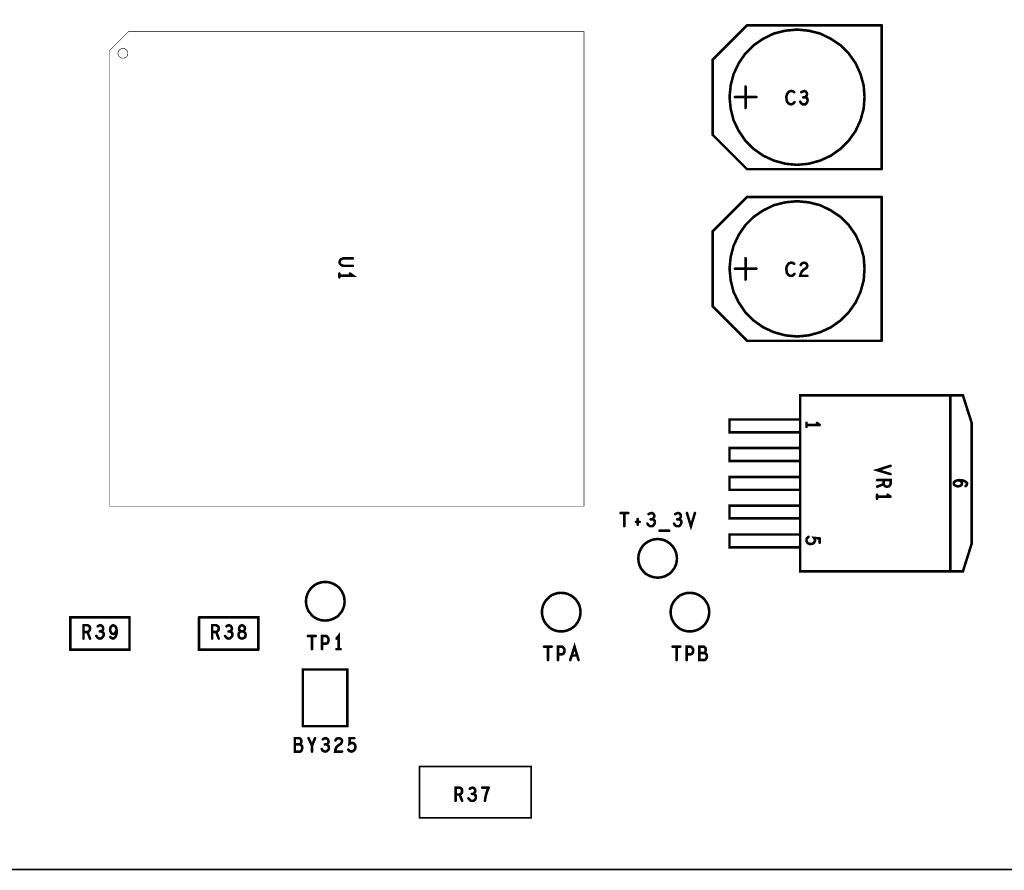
# Model space of a CAD drawing. Extents: x 17.4 to 50.4, y 21.5 to 42.5.
# Tile 18 of 20: x 39.9 to 43.4, y 30.9 to 33.8. Entities that reach past the tile are written whole.
import ezdxf

# ---------------------------------------------------------------- set-up
doc = ezdxf.new("R2010")
doc.units = 0
doc.layers.add('1', color=2, linetype='CONTINUOUS')

msp = doc.modelspace()

# ---------------------------------------------------------------- linework, layer by layer
at = {"layer": '1'}
for points, const_width in [([(21.146, 30.876), (46.556, 30.876), (46.556, 35.556)], 0.006), ([(42.361, 33.707), (42.481, 33.827)], 0.009), ([(42.42, 33.576), (42.424, 33.617), (42.434, 33.656), (42.452, 33.694), (42.475, 33.728), (42.504, 33.757), (42.538, 33.78), (42.575, 33.798), (42.615, 33.808), (42.656, 33.812), (42.697, 33.808), (42.737, 33.798), (42.774, 33.78), (42.808, 33.757), (42.837, 33.728), (42.861, 33.694), (42.878, 33.656), (42.889, 33.617), (42.892, 33.576), (42.889, 33.535), (42.878, 33.495), (42.861, 33.458), (42.837, 33.424), (42.808, 33.395), (42.774, 33.371), (42.737, 33.354), (42.697, 33.343), (42.656, 33.339), (42.615, 33.343), (42.575, 33.354), (42.538, 33.371), (42.504, 33.395), (42.475, 33.424), (42.452, 33.458), (42.434, 33.495), (42.424, 33.535), (42.42, 33.576)], 0.009), ([(42.481, 33.827), (42.952, 33.827)], 0.009), ([(42.952, 33.324), (42.952, 33.827)], 0.009), ([(41.911, 33.805), (41.911, 32.146), (40.252, 32.146), (40.252, 33.738), (40.319, 33.805), (41.911, 33.805)], 0.002), ([(40.282, 33.729), (40.282, 33.732), (40.283, 33.735), (40.284, 33.737), (40.286, 33.74), (40.288, 33.742), (40.29, 33.743), (40.293, 33.745), (40.296, 33.745), (40.299, 33.746), (40.302, 33.745), (40.305, 33.745), (40.307, 33.743), (40.31, 33.742), (40.312, 33.74), (40.314, 33.737), (40.315, 33.735), (40.316, 33.732), (40.316, 33.729), (40.316, 33.726), (40.315, 33.723), (40.314, 33.72), (40.312, 33.718), (40.31, 33.716), (40.307, 33.714), (40.305, 33.713), (40.302, 33.712), (40.299, 33.712), (40.296, 33.712), (40.293, 33.713), (40.29, 33.714), (40.288, 33.716), (40.286, 33.718), (40.284, 33.72), (40.283, 33.723), (40.282, 33.726), (40.282, 33.729)], 0.002), ([(42.361, 33.707), (42.361, 33.444)], 0.009), ([(42.476, 33.538), (42.476, 33.613)], 0.009), ([(42.619, 33.579), (42.621, 33.586), (42.624, 33.591), (42.628, 33.595), (42.634, 33.597), (42.638, 33.597), (42.642, 33.596), (42.646, 33.593)], 0.009), ([(42.671, 33.593), (42.677, 33.596), (42.682, 33.597), (42.687, 33.595)], 0.009), ([(42.439, 33.576), (42.514, 33.576)], 0.009), ([(42.647, 33.558), (42.644, 33.555), (42.641, 33.552), (42.637, 33.551), (42.633, 33.551), (42.629, 33.552), (42.625, 33.555), (42.621, 33.56), (42.62, 33.565), (42.619, 33.572), (42.619, 33.579)], 0.009), ([(42.687, 33.595), (42.69, 33.591), (42.691, 33.586), (42.69, 33.582), (42.687, 33.578), (42.683, 33.575), (42.688, 33.574), (42.692, 33.57), (42.693, 33.565), (42.692, 33.56), (42.689, 33.555), (42.685, 33.551), (42.68, 33.551), (42.675, 33.551), (42.67, 33.555), (42.667, 33.56)], 0.009), ([(42.683, 33.575), (42.678, 33.575)], 0.009), ([(42.481, 33.324), (42.361, 33.444)], 0.009), ([(42.952, 33.324), (42.481, 33.324)], 0.009), ([(42.481, 33.227), (42.361, 33.107), (42.361, 32.844)], 0.009), ([(42.481, 33.227), (42.952, 33.227)], 0.009), ([(42.952, 32.724), (42.952, 33.227)], 0.009), ([(42.42, 32.976), (42.424, 33.017), (42.434, 33.056), (42.452, 33.094), (42.475, 33.128), (42.504, 33.157), (42.538, 33.18), (42.575, 33.198), (42.615, 33.208), (42.656, 33.212), (42.697, 33.208), (42.737, 33.198), (42.774, 33.18), (42.808, 33.157), (42.837, 33.128), (42.861, 33.094), (42.878, 33.056), (42.889, 33.017), (42.892, 32.976), (42.889, 32.935), (42.878, 32.895), (42.861, 32.858), (42.837, 32.824), (42.808, 32.795), (42.774, 32.771), (42.737, 32.754), (42.697, 32.743), (42.656, 32.739), (42.615, 32.743), (42.575, 32.754), (42.538, 32.771), (42.504, 32.795), (42.475, 32.824), (42.452, 32.858), (42.434, 32.895), (42.424, 32.935), (42.42, 32.976)], 0.009), ([(41.103, 32.986), (41.069, 32.986), (41.062, 32.989), (41.058, 32.993), (41.056, 32.999), (41.058, 33.005), (41.062, 33.009), (41.069, 33.012)], 0.009), ([(41.069, 33.012), (41.103, 33.012)], 0.009), ([(42.476, 32.938), (42.476, 33.013)], 0.009), ([(42.628, 32.995), (42.624, 32.991), (42.621, 32.986), (42.619, 32.979), (42.619, 32.972), (42.62, 32.965), (42.621, 32.96), (42.625, 32.955), (42.629, 32.952), (42.633, 32.951), (42.637, 32.951)], 0.009), ([(42.628, 32.995), (42.634, 32.997), (42.638, 32.997), (42.642, 32.996), (42.646, 32.993)], 0.009), ([(42.669, 32.958), (42.672, 32.965), (42.677, 32.971), (42.689, 32.979), (42.691, 32.982), (42.692, 32.987), (42.69, 32.992), (42.686, 32.996), (42.681, 32.997), (42.676, 32.996), (42.672, 32.994), (42.669, 32.989)], 0.009), ([(41.056, 32.959), (41.056, 32.946)], 0.009), ([(41.056, 32.952), (41.103, 32.952), (41.093, 32.959)], 0.009), ([(42.514, 32.976), (42.439, 32.976)], 0.009), ([(42.637, 32.951), (42.641, 32.952), (42.644, 32.955), (42.647, 32.958)], 0.009), ([(42.669, 32.958), (42.667, 32.951), (42.692, 32.951)], 0.009), ([(42.361, 32.844), (42.481, 32.724)], 0.009), ([(42.481, 32.724), (42.952, 32.724)], 0.009), ([(43.192, 32.533), (42.667, 32.533), (42.667, 31.918), (43.192, 31.918)], 0.009), ([(43.236, 32.533), (43.267, 32.436), (43.267, 32.016), (43.236, 31.918), (43.192, 31.918), (43.192, 32.533), (43.236, 32.533)], 0.009), ([(42.667, 32.449), (42.667, 32.404), (42.42, 32.404), (42.42, 32.449), (42.667, 32.449)], 0.009), ([(42.689, 32.423), (42.689, 32.437)], 0.009), ([(42.735, 32.43), (42.689, 32.43)], 0.009), ([(42.735, 32.43), (42.726, 32.437)], 0.009), ([(42.667, 32.349), (42.667, 32.304), (42.42, 32.304), (42.42, 32.349), (42.667, 32.349)], 0.009), ([(42.983, 32.258), (42.936, 32.272), (42.983, 32.287)], 0.009), ([(42.667, 32.248), (42.667, 32.203), (42.42, 32.203), (42.42, 32.248), (42.667, 32.248)], 0.009), ([(42.936, 32.214), (42.959, 32.223), (42.961, 32.219), (42.965, 32.215), (42.971, 32.214), (42.977, 32.215), (42.98, 32.218), (42.983, 32.223), (42.983, 32.237), (42.936, 32.237)], 0.009), ([(42.959, 32.237), (42.959, 32.223)], 0.009), ([(43.225, 32.237), (43.217, 32.236), (43.21, 32.234), (43.205, 32.23), (43.204, 32.225), (43.205, 32.221), (43.209, 32.218), (43.214, 32.216), (43.219, 32.215), (43.224, 32.216), (43.229, 32.218), (43.232, 32.221)], 0.009), ([(43.232, 32.221), (43.233, 32.225), (43.232, 32.229), (43.229, 32.233), (43.223, 32.237)], 0.009), ([(43.225, 32.237), (43.235, 32.236), (43.24, 32.234), (43.246, 32.231), (43.25, 32.227), (43.25, 32.223), (43.249, 32.219), (43.245, 32.216)], 0.009), ([(42.936, 32.172), (42.936, 32.186)], 0.009), ([(42.983, 32.179), (42.973, 32.186)], 0.009), ([(42.983, 32.179), (42.936, 32.179)], 0.009), ([(42.039, 32.122), (42.066, 32.122)], 0.009), ([(42.052, 32.076), (42.052, 32.122)], 0.009), ([(42.155, 32.08), (42.158, 32.085), (42.159, 32.09), (42.158, 32.095), (42.154, 32.099), (42.149, 32.1), (42.153, 32.103), (42.156, 32.107), (42.157, 32.111), (42.156, 32.116), (42.153, 32.12), (42.148, 32.122), (42.143, 32.121), (42.137, 32.118)], 0.009), ([(42.23, 32.118), (42.236, 32.121), (42.241, 32.122), (42.246, 32.12), (42.249, 32.116)], 0.009), ([(42.299, 32.122), (42.285, 32.076), (42.271, 32.122)], 0.009), ([(42.667, 32.148), (42.667, 32.103), (42.42, 32.103), (42.42, 32.148), (42.667, 32.148)], 0.009), ([(42.106, 32.091), (42.093, 32.091)], 0.009), ([(42.099, 32.101), (42.099, 32.081)], 0.009), ([(42.155, 32.08), (42.151, 32.076), (42.146, 32.076), (42.141, 32.076), (42.136, 32.08), (42.133, 32.085)], 0.009), ([(42.144, 32.1), (42.149, 32.1)], 0.009), ([(42.242, 32.1), (42.247, 32.099), (42.251, 32.095), (42.252, 32.09), (42.251, 32.085), (42.248, 32.08), (42.244, 32.076), (42.239, 32.076), (42.234, 32.076), (42.229, 32.08), (42.226, 32.085)], 0.009), ([(42.249, 32.116), (42.25, 32.111), (42.249, 32.107), (42.246, 32.103), (42.242, 32.1), (42.237, 32.1)], 0.009), ([(42.209, 32.06), (42.175, 32.06)], 0.009), ([(42.101, 31.963), (42.102, 31.975), (42.105, 31.986), (42.11, 31.997), (42.117, 32.007), (42.125, 32.015), (42.135, 32.022), (42.146, 32.027), (42.157, 32.03), (42.169, 32.031), (42.18, 32.03), (42.192, 32.027), (42.202, 32.022), (42.212, 32.015), (42.22, 32.007), (42.227, 31.997), (42.232, 31.986), (42.235, 31.975), (42.236, 31.963), (42.235, 31.951), (42.232, 31.94), (42.227, 31.929), (42.22, 31.92), (42.212, 31.911), (42.202, 31.905), (42.192, 31.9), (42.18, 31.897), (42.169, 31.896), (42.157, 31.897), (42.146, 31.9), (42.135, 31.905), (42.125, 31.911), (42.117, 31.92), (42.11, 31.929), (42.105, 31.94), (42.102, 31.951), (42.101, 31.963)], 0.009), ([(42.667, 32.047), (42.667, 32.002), (42.42, 32.002), (42.42, 32.047), (42.667, 32.047)], 0.009), ([(42.692, 32.035), (42.689, 32.031), (42.689, 32.026), (42.69, 32.021), (42.693, 32.017), (42.699, 32.014), (42.705, 32.014), (42.711, 32.015), (42.715, 32.018), (42.718, 32.022), (42.719, 32.026), (42.718, 32.03), (42.715, 32.035), (42.735, 32.033), (42.735, 32.018)], 0.009), ([(42.692, 32.035), (42.696, 32.039)], 0.009), ([(40.939, 31.813), (40.94, 31.825), (40.943, 31.836), (40.948, 31.847), (40.955, 31.857), (40.963, 31.865), (40.972, 31.872), (40.983, 31.877), (40.994, 31.88), (41.006, 31.881), (41.018, 31.88), (41.029, 31.877), (41.04, 31.872), (41.05, 31.865), (41.058, 31.857), (41.065, 31.847), (41.07, 31.836), (41.073, 31.825), (41.074, 31.813), (41.073, 31.801), (41.07, 31.79), (41.065, 31.779), (41.058, 31.77), (41.05, 31.761), (41.04, 31.755), (41.029, 31.75), (41.018, 31.747), (41.006, 31.746), (40.994, 31.747), (40.983, 31.75), (40.972, 31.755), (40.963, 31.761), (40.955, 31.77), (40.948, 31.779), (40.943, 31.79), (40.94, 31.801), (40.939, 31.813)], 0.009), ([(41.764, 31.776), (41.765, 31.787), (41.768, 31.799), (41.773, 31.809), (41.78, 31.819), (41.788, 31.827), (41.797, 31.834), (41.808, 31.839), (41.819, 31.842), (41.831, 31.843), (41.843, 31.842), (41.854, 31.839), (41.865, 31.834), (41.875, 31.827), (41.883, 31.819), (41.89, 31.809), (41.895, 31.799), (41.898, 31.787), (41.899, 31.776), (41.898, 31.764), (41.895, 31.753), (41.89, 31.742), (41.883, 31.732), (41.875, 31.724), (41.865, 31.717), (41.854, 31.712), (41.843, 31.709), (41.831, 31.708), (41.819, 31.709), (41.808, 31.712), (41.797, 31.717), (41.788, 31.724), (41.78, 31.732), (41.773, 31.742), (41.768, 31.753), (41.765, 31.764), (41.764, 31.776)], 0.009), ([(42.214, 31.776), (42.215, 31.787), (42.218, 31.799), (42.223, 31.809), (42.23, 31.819), (42.238, 31.827), (42.247, 31.834), (42.258, 31.839), (42.269, 31.842), (42.281, 31.843), (42.293, 31.842), (42.304, 31.839), (42.315, 31.834), (42.325, 31.827), (42.333, 31.819), (42.34, 31.809), (42.345, 31.799), (42.348, 31.787), (42.349, 31.776), (42.348, 31.764), (42.345, 31.753), (42.34, 31.742), (42.333, 31.732), (42.325, 31.724), (42.315, 31.717), (42.304, 31.712), (42.293, 31.709), (42.281, 31.708), (42.269, 31.709), (42.258, 31.712), (42.247, 31.717), (42.238, 31.724), (42.23, 31.732), (42.223, 31.742), (42.218, 31.753), (42.215, 31.764), (42.214, 31.776)], 0.009), ([(40.115, 31.757), (40.322, 31.757), (40.322, 31.644), (40.115, 31.644), (40.115, 31.757)], 0.009), ([(40.772, 31.644), (40.772, 31.757), (40.565, 31.757)], 0.009), ([(40.565, 31.757), (40.565, 31.644), (40.772, 31.644)], 0.009), ([(40.161, 31.73), (40.161, 31.683)], 0.009), ([(40.161, 31.706), (40.175, 31.706), (40.179, 31.708), (40.183, 31.712), (40.184, 31.718), (40.183, 31.724), (40.18, 31.727), (40.175, 31.73), (40.161, 31.73)], 0.009), ([(40.175, 31.706), (40.184, 31.683)], 0.009), ([(40.206, 31.692), (40.21, 31.687), (40.214, 31.684), (40.219, 31.683), (40.224, 31.684), (40.228, 31.688), (40.231, 31.692), (40.232, 31.697), (40.231, 31.703), (40.227, 31.706), (40.223, 31.708), (40.226, 31.71), (40.229, 31.714), (40.23, 31.719), (40.229, 31.723), (40.226, 31.727), (40.221, 31.73), (40.216, 31.729), (40.211, 31.726)], 0.009), ([(40.218, 31.708), (40.223, 31.708)], 0.009), ([(40.254, 31.714), (40.255, 31.72), (40.257, 31.725), (40.261, 31.728), (40.265, 31.73), (40.269, 31.728), (40.273, 31.725), (40.276, 31.719), (40.277, 31.712), (40.277, 31.703), (40.276, 31.696), (40.273, 31.689), (40.269, 31.685), (40.264, 31.683), (40.259, 31.685), (40.255, 31.689)], 0.009), ([(40.261, 31.7), (40.258, 31.703), (40.255, 31.709), (40.254, 31.714)], 0.009), ([(40.261, 31.7), (40.265, 31.699), (40.27, 31.701), (40.273, 31.705), (40.277, 31.712)], 0.009), ([(40.611, 31.73), (40.611, 31.683)], 0.009), ([(40.611, 31.706), (40.625, 31.706), (40.629, 31.708), (40.633, 31.712), (40.634, 31.718), (40.633, 31.724), (40.63, 31.727), (40.625, 31.73), (40.611, 31.73)], 0.009), ([(40.625, 31.706), (40.634, 31.683)], 0.009), ([(40.656, 31.692), (40.66, 31.687), (40.664, 31.684), (40.669, 31.683), (40.674, 31.684), (40.678, 31.688), (40.681, 31.692), (40.682, 31.697), (40.681, 31.703), (40.677, 31.706), (40.673, 31.708), (40.676, 31.71), (40.679, 31.714), (40.68, 31.719), (40.679, 31.723), (40.676, 31.727), (40.671, 31.73), (40.666, 31.729), (40.661, 31.726)], 0.009), ([(40.668, 31.708), (40.673, 31.708)], 0.009), ([(40.704, 31.701), (40.707, 31.706), (40.712, 31.708), (40.718, 31.708), (40.723, 31.706), (40.727, 31.701), (40.728, 31.696), (40.727, 31.69), (40.724, 31.686), (40.719, 31.684), (40.715, 31.683), (40.711, 31.684), (40.707, 31.686), (40.704, 31.69), (40.703, 31.696), (40.704, 31.701)], 0.009), ([(40.709, 31.71), (40.712, 31.708), (40.718, 31.708), (40.722, 31.71), (40.724, 31.713), (40.726, 31.719), (40.724, 31.724), (40.72, 31.728), (40.715, 31.73), (40.711, 31.728), (40.707, 31.724), (40.705, 31.719), (40.706, 31.713), (40.709, 31.71)], 0.009), ([(40.946, 31.692), (40.973, 31.692)], 0.009), ([(40.96, 31.692), (40.96, 31.646)], 0.009), ([(40.995, 31.646), (40.995, 31.692), (41.009, 31.692), (41.013, 31.69), (41.017, 31.684), (41.018, 31.678), (41.017, 31.672), (41.014, 31.667), (41.009, 31.665), (40.995, 31.665)], 0.009), ([(41.046, 31.683), (41.053, 31.692), (41.053, 31.646)], 0.009), ([(41.06, 31.646), (41.046, 31.646)], 0.009), ([(41.771, 31.655), (41.798, 31.655)], 0.009), ([(41.785, 31.655), (41.785, 31.608)], 0.009), ([(41.842, 31.635), (41.843, 31.641), (41.842, 31.647), (41.838, 31.652), (41.834, 31.655), (41.82, 31.655), (41.82, 31.608)], 0.009), ([(41.82, 31.628), (41.834, 31.628), (41.839, 31.63), (41.842, 31.635)], 0.009), ([(41.892, 31.608), (41.878, 31.655), (41.863, 31.608)], 0.009), ([(42.221, 31.655), (42.248, 31.655)], 0.009), ([(42.235, 31.655), (42.235, 31.608)], 0.009), ([(42.27, 31.608), (42.27, 31.655), (42.284, 31.655), (42.288, 31.652), (42.292, 31.647), (42.293, 31.641), (42.292, 31.635), (42.289, 31.63), (42.284, 31.628), (42.27, 31.628)], 0.009), ([(42.314, 31.633), (42.332, 31.633), (42.336, 31.631), (42.34, 31.627), (42.341, 31.621), (42.34, 31.616), (42.337, 31.611), (42.333, 31.608), (42.314, 31.608), (42.314, 31.655), (42.33, 31.655), (42.334, 31.652), (42.336, 31.649), (42.337, 31.645), (42.336, 31.639), (42.335, 31.635), (42.332, 31.633)], 0.009), ([(41.869, 31.624), (41.887, 31.624)], 0.009), ([(41.084, 31.575), (40.928, 31.575), (40.928, 31.377)], 0.009), ([(41.084, 31.377), (41.084, 31.575)], 0.009), ([(41.084, 31.377), (40.928, 31.377)], 0.009), ([(40.916, 31.335), (40.92, 31.332), (40.922, 31.329), (40.923, 31.325), (40.922, 31.319), (40.92, 31.315), (40.918, 31.313), (40.922, 31.311), (40.925, 31.307), (40.926, 31.301), (40.925, 31.296), (40.923, 31.291), (40.919, 31.288), (40.9, 31.288), (40.9, 31.335), (40.916, 31.335)], 0.009), ([(40.948, 31.335), (40.96, 31.309), (40.971, 31.335)], 0.009), ([(40.998, 31.331), (41.003, 31.334), (41.009, 31.335), (41.014, 31.332), (41.017, 31.328), (41.018, 31.324), (41.017, 31.319), (41.014, 31.315), (41.01, 31.313), (41.014, 31.311), (41.018, 31.308), (41.019, 31.302), (41.019, 31.297), (41.016, 31.293), (41.011, 31.289), (41.007, 31.288)], 0.009), ([(41.042, 31.327), (41.045, 31.332), (41.049, 31.334), (41.054, 31.335), (41.06, 31.333), (41.064, 31.329), (41.065, 31.325), (41.064, 31.32), (41.062, 31.316), (41.05, 31.308), (41.045, 31.303), (41.042, 31.295), (41.041, 31.288), (41.065, 31.288)], 0.009), ([(41.087, 31.295), (41.09, 31.291), (41.094, 31.289), (41.099, 31.288), (41.104, 31.29), (41.108, 31.293), (41.111, 31.298), (41.112, 31.304), (41.111, 31.311), (41.108, 31.315), (41.104, 31.318), (41.1, 31.318), (41.096, 31.318), (41.091, 31.315), (41.092, 31.335), (41.108, 31.335)], 0.009), ([(40.918, 31.313), (40.9, 31.313)], 0.009), ([(40.96, 31.309), (40.96, 31.288)], 0.009), ([(40.994, 31.297), (40.997, 31.292), (41.002, 31.289), (41.007, 31.288)], 0.009), ([(41.005, 31.313), (41.01, 31.313)], 0.009), ([(41.726, 31.236), (41.336, 31.236), (41.336, 31.056), (41.726, 31.056), (41.726, 31.236)], 0.006), ([(41.485, 31.116), (41.476, 31.138), (41.48, 31.14), (41.484, 31.144), (41.485, 31.151), (41.484, 31.157), (41.481, 31.16), (41.476, 31.162), (41.462, 31.162), (41.462, 31.116)], 0.009), ([(41.533, 31.125), (41.533, 31.13), (41.532, 31.135), (41.528, 31.139), (41.524, 31.14), (41.527, 31.143), (41.53, 31.147), (41.531, 31.151), (41.53, 31.156), (41.527, 31.16), (41.522, 31.162), (41.517, 31.161), (41.512, 31.158)], 0.009), ([(41.578, 31.162), (41.555, 31.162)], 0.009), ([(41.573, 31.151), (41.578, 31.162)], 0.009), ([(41.462, 31.138), (41.476, 31.138)], 0.009), ([(41.533, 31.125), (41.53, 31.12), (41.525, 31.116), (41.521, 31.116), (41.515, 31.116), (41.511, 31.12), (41.507, 31.125)], 0.009), ([(41.519, 31.14), (41.524, 31.14)], 0.009), ([(41.573, 31.151), (41.57, 31.142), (41.568, 31.134), (41.566, 31.126), (41.565, 31.116)], 0.009)]:
    msp.add_lwpolyline(points, dxfattribs=dict(at, const_width=const_width))
for points, const_width in [([(42.48325, 33.827, 1), (42.47875, 33.827, 1)], 0.0045), ([(42.48325, 33.827, 1), (42.47875, 33.827, 1)], 0.0045), ([(42.95425, 33.827, 1), (42.94975, 33.827, 1)], 0.0045), ([(42.95425, 33.827, 1), (42.94975, 33.827, 1)], 0.0045), ([(41.9115, 33.805, 1), (41.9105, 33.805, 1)], 0.001), ([(41.9115, 33.805, 1), (41.9105, 33.805, 1)], 0.001), ([(40.2825, 33.729, 1), (40.2815, 33.729, 1)], 0.001), ([(40.2825, 33.729, 1), (40.2815, 33.729, 1)], 0.001), ([(42.36325, 33.707, 1), (42.35875, 33.707, 1)], 0.0045), ([(42.36325, 33.707, 1), (42.35875, 33.707, 1)], 0.0045), ([(42.47825, 33.613, 1), (42.47375, 33.613, 1)], 0.0045), ([(42.42225, 33.576, 1), (42.41775, 33.576, 1)], 0.0045), ([(42.42225, 33.576, 1), (42.41775, 33.576, 1)], 0.0045), ([(42.44125, 33.576, 1), (42.43675, 33.576, 1)], 0.0045), ([(42.51625, 33.576, 1), (42.51175, 33.576, 1)], 0.0045), ([(42.62125, 33.579, 1), (42.61675, 33.579, 1)], 0.0045), ([(42.62125, 33.579, 1), (42.61675, 33.579, 1)], 0.0045), ([(42.64825, 33.593, 1), (42.64375, 33.593, 1)], 0.0045), ([(42.67325, 33.593, 1), (42.66875, 33.593, 1)], 0.0045), ([(42.68025, 33.575, 1), (42.67575, 33.575, 1)], 0.0045), ([(42.68525, 33.575, 1), (42.68075, 33.575, 1)], 0.0045), ([(42.68925, 33.595, 1), (42.68475, 33.595, 1)], 0.0045), ([(42.68925, 33.595, 1), (42.68475, 33.595, 1)], 0.0045), ([(42.47825, 33.538, 1), (42.47375, 33.538, 1)], 0.0045), ([(42.64925, 33.558, 1), (42.64475, 33.558, 1)], 0.0045), ([(42.66925, 33.56, 1), (42.66475, 33.56, 1)], 0.0045), ([(42.36325, 33.444, 1), (42.35875, 33.444, 1)], 0.0045), ([(42.36325, 33.444, 1), (42.35875, 33.444, 1)], 0.0045), ([(42.48325, 33.324, 1), (42.47875, 33.324, 1)], 0.0045), ([(42.48325, 33.324, 1), (42.47875, 33.324, 1)], 0.0045), ([(42.95425, 33.324, 1), (42.94975, 33.324, 1)], 0.0045), ([(42.95425, 33.324, 1), (42.94975, 33.324, 1)], 0.0045), ([(42.48325, 33.227, 1), (42.47875, 33.227, 1)], 0.0045), ([(42.48325, 33.227, 1), (42.47875, 33.227, 1)], 0.0045), ([(42.95425, 33.227, 1), (42.94975, 33.227, 1)], 0.0045), ([(42.95425, 33.227, 1), (42.94975, 33.227, 1)], 0.0045), ([(41.07125, 33.012, 1), (41.06675, 33.012, 1)], 0.0045), ([(41.07125, 33.012, 1), (41.06675, 33.012, 1)], 0.0045), ([(41.10525, 33.012, 1), (41.10075, 33.012, 1)], 0.0045), ([(42.47825, 33.013, 1), (42.47375, 33.013, 1)], 0.0045), ([(41.10525, 32.986, 1), (41.10075, 32.986, 1)], 0.0045), ([(42.63025, 32.995, 1), (42.62575, 32.995, 1)], 0.0045), ([(42.63025, 32.995, 1), (42.62575, 32.995, 1)], 0.0045), ([(42.64825, 32.993, 1), (42.64375, 32.993, 1)], 0.0045), ([(42.67125, 32.989, 1), (42.66675, 32.989, 1)], 0.0045), ([(41.05825, 32.959, 1), (41.05375, 32.959, 1)], 0.0045), ([(41.05825, 32.952, 1), (41.05375, 32.952, 1)], 0.0045), ([(41.05825, 32.946, 1), (41.05375, 32.946, 1)], 0.0045), ([(41.09525, 32.959, 1), (41.09075, 32.959, 1)], 0.0045), ([(42.42225, 32.976, 1), (42.41775, 32.976, 1)], 0.0045), ([(42.42225, 32.976, 1), (42.41775, 32.976, 1)], 0.0045), ([(42.44125, 32.976, 1), (42.43675, 32.976, 1)], 0.0045), ([(42.51625, 32.976, 1), (42.51175, 32.976, 1)], 0.0045), ([(42.63925, 32.951, 1), (42.63475, 32.951, 1)], 0.0045), ([(42.63925, 32.951, 1), (42.63475, 32.951, 1)], 0.0045), ([(42.64925, 32.958, 1), (42.64475, 32.958, 1)], 0.0045), ([(42.67125, 32.958, 1), (42.66675, 32.958, 1)], 0.0045), ([(42.67125, 32.958, 1), (42.66675, 32.958, 1)], 0.0045), ([(42.69425, 32.951, 1), (42.68975, 32.951, 1)], 0.0045), ([(42.47825, 32.938, 1), (42.47375, 32.938, 1)], 0.0045), ([(42.36325, 32.844, 1), (42.35875, 32.844, 1)], 0.0045), ([(42.36325, 32.844, 1), (42.35875, 32.844, 1)], 0.0045), ([(42.48325, 32.724, 1), (42.47875, 32.724, 1)], 0.0045), ([(42.48325, 32.724, 1), (42.47875, 32.724, 1)], 0.0045), ([(42.95425, 32.724, 1), (42.94975, 32.724, 1)], 0.0045), ([(42.95425, 32.724, 1), (42.94975, 32.724, 1)], 0.0045), ([(43.19425, 32.533, 1), (43.18975, 32.533, 1)], 0.0045), ([(43.23825, 32.533, 1), (43.23375, 32.533, 1)], 0.0045), ([(43.23825, 32.533, 1), (43.23375, 32.533, 1)], 0.0045), ([(42.66925, 32.449, 1), (42.66475, 32.449, 1)], 0.0045), ([(42.66925, 32.449, 1), (42.66475, 32.449, 1)], 0.0045), ([(42.69125, 32.437, 1), (42.68675, 32.437, 1)], 0.0045), ([(42.69125, 32.43, 1), (42.68675, 32.43, 1)], 0.0045), ([(42.72825, 32.437, 1), (42.72375, 32.437, 1)], 0.0045), ([(42.73725, 32.43, 1), (42.73275, 32.43, 1)], 0.0045), ([(42.73725, 32.43, 1), (42.73275, 32.43, 1)], 0.0045), ([(42.69125, 32.423, 1), (42.68675, 32.423, 1)], 0.0045), ([(42.66925, 32.349, 1), (42.66475, 32.349, 1)], 0.0045), ([(42.66925, 32.349, 1), (42.66475, 32.349, 1)], 0.0045), ([(42.98525, 32.287, 1), (42.98075, 32.287, 1)], 0.0045), ([(42.98525, 32.258, 1), (42.98075, 32.258, 1)], 0.0045), ([(42.66925, 32.248, 1), (42.66475, 32.248, 1)], 0.0045), ([(42.66925, 32.248, 1), (42.66475, 32.248, 1)], 0.0045), ([(42.93825, 32.237, 1), (42.93375, 32.237, 1)], 0.0045), ([(42.96125, 32.237, 1), (42.95675, 32.237, 1)], 0.0045), ([(42.96125, 32.223, 1), (42.95675, 32.223, 1)], 0.0045), ([(43.22525, 32.237, 1), (43.22075, 32.237, 1)], 0.0045), ([(43.22725, 32.237, 1), (43.22275, 32.237, 1)], 0.0045), ([(43.22725, 32.237, 1), (43.22275, 32.237, 1)], 0.0045), ([(43.23425, 32.221, 1), (43.22975, 32.221, 1)], 0.0045), ([(43.23425, 32.221, 1), (43.22975, 32.221, 1)], 0.0045), ([(42.93825, 32.214, 1), (42.93375, 32.214, 1)], 0.0045), ([(42.93825, 32.186, 1), (42.93375, 32.186, 1)], 0.0045), ([(42.97525, 32.186, 1), (42.97075, 32.186, 1)], 0.0045), ([(43.24725, 32.216, 1), (43.24275, 32.216, 1)], 0.0045), ([(42.93825, 32.179, 1), (42.93375, 32.179, 1)], 0.0045), ([(42.93825, 32.172, 1), (42.93375, 32.172, 1)], 0.0045), ([(42.98525, 32.179, 1), (42.98075, 32.179, 1)], 0.0045), ([(42.98525, 32.179, 1), (42.98075, 32.179, 1)], 0.0045), ([(42.04125, 32.122, 1), (42.03675, 32.122, 1)], 0.0045), ([(42.05425, 32.122, 1), (42.04975, 32.122, 1)], 0.0045), ([(42.06825, 32.122, 1), (42.06375, 32.122, 1)], 0.0045), ([(42.13925, 32.118, 1), (42.13475, 32.118, 1)], 0.0045), ([(42.23225, 32.118, 1), (42.22775, 32.118, 1)], 0.0045), ([(42.27325, 32.122, 1), (42.26875, 32.122, 1)], 0.0045), ([(42.30125, 32.122, 1), (42.29675, 32.122, 1)], 0.0045), ([(42.66925, 32.148, 1), (42.66475, 32.148, 1)], 0.0045), ([(42.66925, 32.148, 1), (42.66475, 32.148, 1)], 0.0045), ([(42.09525, 32.091, 1), (42.09075, 32.091, 1)], 0.0045), ([(42.10125, 32.101, 1), (42.09675, 32.101, 1)], 0.0045), ([(42.10825, 32.091, 1), (42.10375, 32.091, 1)], 0.0045), ([(42.13525, 32.085, 1), (42.13075, 32.085, 1)], 0.0045), ([(42.14625, 32.1, 1), (42.14175, 32.1, 1)], 0.0045), ([(42.15125, 32.1, 1), (42.14675, 32.1, 1)], 0.0045), ([(42.22825, 32.085, 1), (42.22375, 32.085, 1)], 0.0045), ([(42.23925, 32.1, 1), (42.23475, 32.1, 1)], 0.0045), ([(42.24425, 32.1, 1), (42.23975, 32.1, 1)], 0.0045), ([(42.25125, 32.116, 1), (42.24675, 32.116, 1)], 0.0045), ([(42.25125, 32.116, 1), (42.24675, 32.116, 1)], 0.0045), ([(42.05425, 32.076, 1), (42.04975, 32.076, 1)], 0.0045), ([(42.10125, 32.081, 1), (42.09675, 32.081, 1)], 0.0045), ([(42.15725, 32.08, 1), (42.15275, 32.08, 1)], 0.0045), ([(42.15725, 32.08, 1), (42.15275, 32.08, 1)], 0.0045), ([(42.17725, 32.06, 1), (42.17275, 32.06, 1)], 0.0045), ([(42.21125, 32.06, 1), (42.20675, 32.06, 1)], 0.0045), ([(42.66925, 32.047, 1), (42.66475, 32.047, 1)], 0.0045), ([(42.66925, 32.047, 1), (42.66475, 32.047, 1)], 0.0045), ([(42.69425, 32.035, 1), (42.68975, 32.035, 1)], 0.0045), ([(42.69425, 32.035, 1), (42.68975, 32.035, 1)], 0.0045), ([(42.69825, 32.039, 1), (42.69375, 32.039, 1)], 0.0045), ([(42.73725, 32.018, 1), (42.73275, 32.018, 1)], 0.0045), ([(42.10325, 31.963, 1), (42.09875, 31.963, 1)], 0.0045), ([(42.10325, 31.963, 1), (42.09875, 31.963, 1)], 0.0045), ([(43.19425, 31.918, 1), (43.18975, 31.918, 1)], 0.0045), ([(40.94125, 31.813, 1), (40.93675, 31.813, 1)], 0.0045), ([(40.94125, 31.813, 1), (40.93675, 31.813, 1)], 0.0045), ([(41.76625, 31.776, 1), (41.76175, 31.776, 1)], 0.0045), ([(41.76625, 31.776, 1), (41.76175, 31.776, 1)], 0.0045), ([(42.21625, 31.776, 1), (42.21175, 31.776, 1)], 0.0045), ([(42.21625, 31.776, 1), (42.21175, 31.776, 1)], 0.0045), ([(40.11725, 31.757, 1), (40.11275, 31.757, 1)], 0.0045), ([(40.11725, 31.757, 1), (40.11275, 31.757, 1)], 0.0045), ([(40.56725, 31.757, 1), (40.56275, 31.757, 1)], 0.0045), ([(40.56725, 31.757, 1), (40.56275, 31.757, 1)], 0.0045), ([(40.16325, 31.73, 1), (40.15875, 31.73, 1)], 0.0045), ([(40.16325, 31.73, 1), (40.15875, 31.73, 1)], 0.0045), ([(40.16325, 31.706, 1), (40.15875, 31.706, 1)], 0.0045), ([(40.17725, 31.706, 1), (40.17275, 31.706, 1)], 0.0045), ([(40.21325, 31.726, 1), (40.20875, 31.726, 1)], 0.0045), ([(40.22025, 31.708, 1), (40.21575, 31.708, 1)], 0.0045), ([(40.22525, 31.708, 1), (40.22075, 31.708, 1)], 0.0045), ([(40.25625, 31.714, 1), (40.25175, 31.714, 1)], 0.0045), ([(40.25625, 31.714, 1), (40.25175, 31.714, 1)], 0.0045), ([(40.27925, 31.712, 1), (40.27475, 31.712, 1)], 0.0045), ([(40.61325, 31.73, 1), (40.60875, 31.73, 1)], 0.0045), ([(40.61325, 31.73, 1), (40.60875, 31.73, 1)], 0.0045), ([(40.61325, 31.706, 1), (40.60875, 31.706, 1)], 0.0045), ([(40.62725, 31.706, 1), (40.62275, 31.706, 1)], 0.0045), ([(40.66325, 31.726, 1), (40.65875, 31.726, 1)], 0.0045), ([(40.67025, 31.708, 1), (40.66575, 31.708, 1)], 0.0045), ([(40.67525, 31.708, 1), (40.67075, 31.708, 1)], 0.0045), ([(40.71125, 31.71, 1), (40.70675, 31.71, 1)], 0.0045), ([(40.71125, 31.71, 1), (40.70675, 31.71, 1)], 0.0045), ([(40.16325, 31.683, 1), (40.15875, 31.683, 1)], 0.0045), ([(40.18625, 31.683, 1), (40.18175, 31.683, 1)], 0.0045), ([(40.20825, 31.692, 1), (40.20375, 31.692, 1)], 0.0045), ([(40.25725, 31.689, 1), (40.25275, 31.689, 1)], 0.0045), ([(40.26325, 31.7, 1), (40.25875, 31.7, 1)], 0.0045), ([(40.26325, 31.7, 1), (40.25875, 31.7, 1)], 0.0045), ([(40.61325, 31.683, 1), (40.60875, 31.683, 1)], 0.0045), ([(40.63625, 31.683, 1), (40.63175, 31.683, 1)], 0.0045), ([(40.65825, 31.692, 1), (40.65375, 31.692, 1)], 0.0045), ([(40.70625, 31.701, 1), (40.70175, 31.701, 1)], 0.0045), ([(40.70625, 31.701, 1), (40.70175, 31.701, 1)], 0.0045), ([(40.94825, 31.692, 1), (40.94375, 31.692, 1)], 0.0045), ([(40.96225, 31.692, 1), (40.95775, 31.692, 1)], 0.0045), ([(40.97525, 31.692, 1), (40.97075, 31.692, 1)], 0.0045), ([(41.04825, 31.683, 1), (41.04375, 31.683, 1)], 0.0045), ([(40.77425, 31.644, 1), (40.76975, 31.644, 1)], 0.0045), ([(40.77425, 31.644, 1), (40.76975, 31.644, 1)], 0.0045), ([(40.96225, 31.646, 1), (40.95775, 31.646, 1)], 0.0045), ([(40.99725, 31.665, 1), (40.99275, 31.665, 1)], 0.0045), ([(40.99725, 31.646, 1), (40.99275, 31.646, 1)], 0.0045), ([(41.04825, 31.646, 1), (41.04375, 31.646, 1)], 0.0045), ([(41.05525, 31.646, 1), (41.05075, 31.646, 1)], 0.0045), ([(41.06225, 31.646, 1), (41.05775, 31.646, 1)], 0.0045), ([(41.77325, 31.655, 1), (41.76875, 31.655, 1)], 0.0045), ([(41.78725, 31.655, 1), (41.78275, 31.655, 1)], 0.0045), ([(41.80025, 31.655, 1), (41.79575, 31.655, 1)], 0.0045), ([(41.84425, 31.635, 1), (41.83975, 31.635, 1)], 0.0045), ([(41.84425, 31.635, 1), (41.83975, 31.635, 1)], 0.0045), ([(42.22325, 31.655, 1), (42.21875, 31.655, 1)], 0.0045), ([(42.23725, 31.655, 1), (42.23275, 31.655, 1)], 0.0045), ([(42.25025, 31.655, 1), (42.24575, 31.655, 1)], 0.0045), ([(41.78725, 31.608, 1), (41.78275, 31.608, 1)], 0.0045), ([(41.82225, 31.628, 1), (41.81775, 31.628, 1)], 0.0045), ([(41.82225, 31.608, 1), (41.81775, 31.608, 1)], 0.0045), ([(41.86525, 31.608, 1), (41.86075, 31.608, 1)], 0.0045), ([(41.87125, 31.624, 1), (41.86675, 31.624, 1)], 0.0045), ([(41.88925, 31.624, 1), (41.88475, 31.624, 1)], 0.0045), ([(41.89425, 31.608, 1), (41.88975, 31.608, 1)], 0.0045), ([(42.23725, 31.608, 1), (42.23275, 31.608, 1)], 0.0045), ([(42.27225, 31.628, 1), (42.26775, 31.628, 1)], 0.0045), ([(42.27225, 31.608, 1), (42.26775, 31.608, 1)], 0.0045), ([(42.31625, 31.633, 1), (42.31175, 31.633, 1)], 0.0045), ([(42.33425, 31.633, 1), (42.32975, 31.633, 1)], 0.0045), ([(41.08625, 31.575, 1), (41.08175, 31.575, 1)], 0.0045), ([(41.08625, 31.575, 1), (41.08175, 31.575, 1)], 0.0045), ([(40.93025, 31.377, 1), (40.92575, 31.377, 1)], 0.0045), ([(40.93025, 31.377, 1), (40.92575, 31.377, 1)], 0.0045), ([(41.08625, 31.377, 1), (41.08175, 31.377, 1)], 0.0045), ([(41.08625, 31.377, 1), (41.08175, 31.377, 1)], 0.0045), ([(40.91825, 31.335, 1), (40.91375, 31.335, 1)], 0.0045), ([(40.91825, 31.335, 1), (40.91375, 31.335, 1)], 0.0045), ([(40.95025, 31.335, 1), (40.94575, 31.335, 1)], 0.0045), ([(40.97325, 31.335, 1), (40.96875, 31.335, 1)], 0.0045), ([(41.00025, 31.331, 1), (40.99575, 31.331, 1)], 0.0045), ([(41.04425, 31.327, 1), (41.03975, 31.327, 1)], 0.0045), ([(41.11025, 31.335, 1), (41.10575, 31.335, 1)], 0.0045), ([(40.90225, 31.313, 1), (40.89775, 31.313, 1)], 0.0045), ([(40.92025, 31.313, 1), (40.91575, 31.313, 1)], 0.0045), ([(40.96225, 31.309, 1), (40.95775, 31.309, 1)], 0.0045), ([(40.99625, 31.297, 1), (40.99175, 31.297, 1)], 0.0045), ([(41.00725, 31.313, 1), (41.00275, 31.313, 1)], 0.0045), ([(41.01225, 31.313, 1), (41.00775, 31.313, 1)], 0.0045), ([(41.08925, 31.295, 1), (41.08475, 31.295, 1)], 0.0045), ([(40.96225, 31.288, 1), (40.95775, 31.288, 1)], 0.0045), ([(41.00925, 31.288, 1), (41.00475, 31.288, 1)], 0.0045), ([(41.00925, 31.288, 1), (41.00475, 31.288, 1)], 0.0045), ([(41.06725, 31.288, 1), (41.06275, 31.288, 1)], 0.0045), ([(41.7275, 31.236, 1), (41.7245, 31.236, 1)], 0.003), ([(41.7275, 31.236, 1), (41.7245, 31.236, 1)], 0.003), ([(41.51425, 31.158, 1), (41.50975, 31.158, 1)], 0.0045), ([(41.55725, 31.162, 1), (41.55275, 31.162, 1)], 0.0045), ([(41.58025, 31.162, 1), (41.57575, 31.162, 1)], 0.0045), ([(41.58025, 31.162, 1), (41.57575, 31.162, 1)], 0.0045), ([(41.46425, 31.138, 1), (41.45975, 31.138, 1)], 0.0045), ([(41.47825, 31.138, 1), (41.47375, 31.138, 1)], 0.0045), ([(41.50925, 31.125, 1), (41.50475, 31.125, 1)], 0.0045), ([(41.52125, 31.14, 1), (41.51675, 31.14, 1)], 0.0045), ([(41.52625, 31.14, 1), (41.52175, 31.14, 1)], 0.0045), ([(41.53525, 31.125, 1), (41.53075, 31.125, 1)], 0.0045), ([(41.53525, 31.125, 1), (41.53075, 31.125, 1)], 0.0045), ([(41.57525, 31.151, 1), (41.57075, 31.151, 1)], 0.0045), ([(41.57525, 31.151, 1), (41.57075, 31.151, 1)], 0.0045), ([(41.46425, 31.116, 1), (41.45975, 31.116, 1)], 0.0045), ([(41.48725, 31.116, 1), (41.48275, 31.116, 1)], 0.0045), ([(41.56725, 31.116, 1), (41.56275, 31.116, 1)], 0.0045)]:
    msp.add_lwpolyline(points, format="xyb", close=True, dxfattribs=dict(at, const_width=const_width))

doc.saveas('drawing.dxf')
